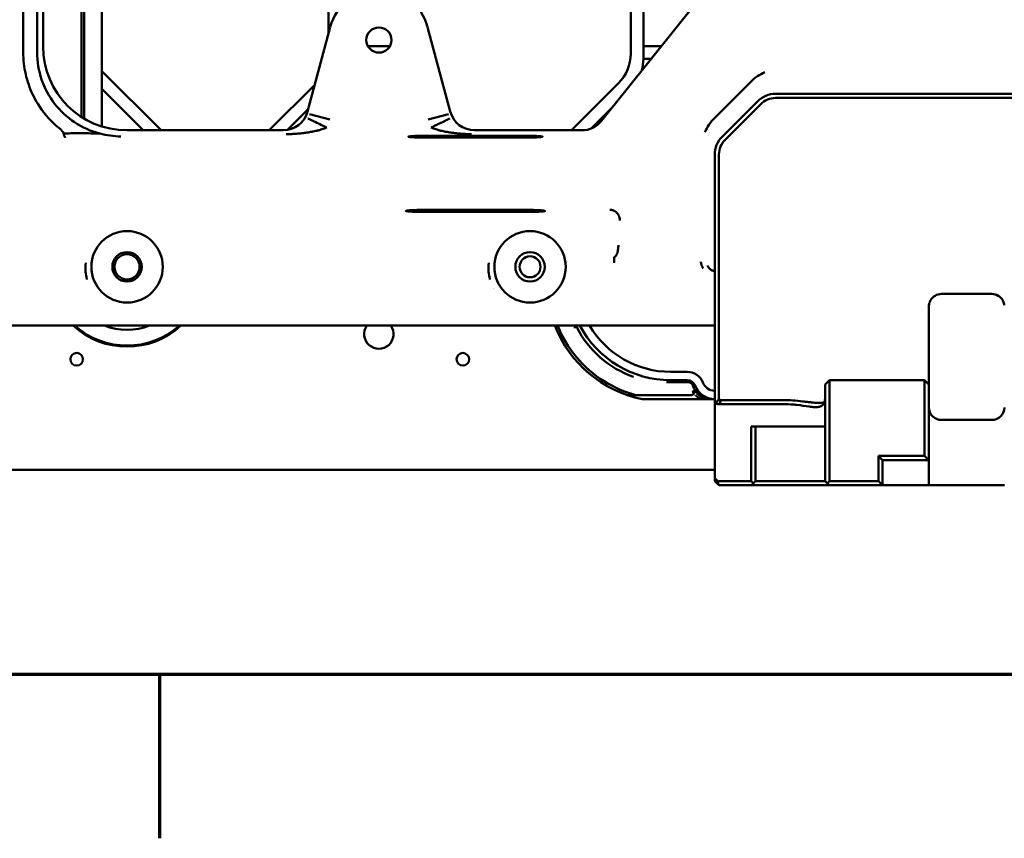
# Model space of a CAD drawing. Header units: millimetres. Extents: x 0 to 14369, y -869 to 2970.
# Tile 19 of 256: x 667 to 901, y 61 to 256. Entities that reach past the tile are written whole.
import ezdxf

# ---------------------------------------------------------------- set-up
doc = ezdxf.new("R2010")
doc.units = ezdxf.units.MM
doc.header["$LTSCALE"] = 10
doc.layers.get('0').update_dxf_attribs({"lineweight": 25})
doc.layers.add('Rahmen (ISO)', color=7, linetype='Continuous', lineweight=70)
doc.layers.add('Sichtbar (ISO)', color=7, linetype='Continuous', lineweight=50)

# ---------------------------------------------------------------- blocks, each defined once
blk = doc.blocks.new('Ränder Vorgaberahmen')
at = {"layer": 'Rahmen (ISO)'}
blk.add_line((70, 10), (70, 6.1), dxfattribs=at)
at = {"layer": 'Rahmen (ISO)', "flags": 128}
blk.add_lwpolyline([(10, 10), (10, 287), (410, 287), (410, 10), (10, 10)], dxfattribs=at)

msp = doc.modelspace()

# ---------------------------------------------------------------- linework, layer by layer
at = {"layer": 'Sichtbar (ISO)'}
for p, q in [((681.383, 232.759), (681.383, 482.426)), ((682.035, 482.172), (682.035, 232.356)), ((682.035, 232.356), (682.035, 482.172)), ((686.235, 230.488), (686.235, 481.182)), ((686.235, 481.182), (686.235, 230.488)), ((667.492, 248.133), (667.492, 342.538)), ((670.819, 248.133), (670.819, 342.538)), ((672.235, 336.897), (672.235, 249.549)), ((740.235, 308.307), (740.235, 252.65)), ((740.235, 252.65), (740.235, 308.307)), ((812.235, 308.307), (812.235, 247.834)), ((812.235, 308.307), (812.235, 247.834)), ((815.235, 246.591), (815.235, 306.55)), ((815.235, 306.55), (815.235, 246.591)), ((828.436, 260.822), (805.238, 231.825)), ((740.643, 254.176), (735.242, 234.017)), ((769.227, 234.017), (763.826, 254.176)), ((754.845, 249.591), (749.625, 249.591)), ((749.625, 249.591), (754.845, 249.591)), ((819.451, 249.591), (815.235, 249.591)), ((815.235, 249.591), (819.451, 249.591)), ((815.235, 246.591), (817.051, 246.591)), ((817.051, 246.591), (815.235, 246.591)), ((700.35, 229.576), (686.235, 243.692)), ((686.235, 243.692), (700.35, 229.576)), ((686.235, 239.449), (696.108, 229.576)), ((696.108, 229.576), (686.235, 239.449)), ((736.956, 240.413), (726.119, 229.576)), ((726.119, 229.576), (736.956, 240.413)), ((809.306, 240.763), (798.119, 229.576)), ((809.306, 240.763), (798.119, 229.576)), ((832.067, 232.367), (840.931, 241.231)), ((836.813, 237.113), (836.813, 237.113)), ((836.813, 237.113), (836.813, 237.113)), ((937.749, 238.271), (846.72, 238.271)), ((937.749, 237.271), (846.72, 237.271)), ((730.444, 229.658), (735.403, 234.617)), ((735.403, 234.617), (730.444, 229.658)), ((802.793, 230.008), (807.749, 234.964)), ((807.749, 234.964), (802.793, 230.008)), ((842.477, 236.513), (833.992, 228.028)), ((834.692, 234.992), (834.692, 234.992)), ((834.692, 234.992), (834.692, 234.992)), ((834.699, 227.321), (843.184, 235.806)), ((740.518, 232.134), (735.695, 233.427)), ((763.951, 232.134), (768.774, 233.427)), ((765.212, 232.472), (765.212, 232.472)), ((765.212, 232.472), (765.212, 232.472)), ((768.894, 233.032), (768.893, 233.034)), ((768.894, 233.032), (768.893, 233.034)), ((729.454, 229.576), (692.207, 229.576)), ((763.235, 228.266), (787.235, 228.266)), ((787.235, 227.847), (763.235, 227.847)), ((800.56, 229.576), (775.015, 229.576)), ((832.235, 223.785), (832.235, 189.094)), ((833.235, 223.785), (833.235, 189.094)), ((787.235, 210.628), (763.235, 210.628)), ((763.235, 210.146), (787.235, 210.146)), ((808.286, 198.006), (808.286, 199.42)), ((797.235, 198.298), (797.235, 198.284)), ((779.558, 191.871), (779.559, 191.871)), ((779.559, 191.871), (779.558, 191.871)), ((779.588, 191.819), (779.587, 191.819)), ((898.235, 190.603), (886.235, 190.603)), ((832.235, 188.52), (832.235, 189.094)), ((832.235, 188.52), (832.235, 186.982)), ((833.235, 187.946), (833.235, 189.094)), ((833.235, 187.946), (833.235, 186.408)), ((832.235, 186.982), (832.235, 185.261)), ((833.235, 186.408), (833.235, 185.261)), ((883.235, 186.408), (883.235, 187.603)), ((883.235, 185.261), (883.235, 186.408)), ((452.235, 183.071), (832.235, 183.071)), ((832.235, 185.261), (832.235, 175.07)), ((833.235, 185.261), (833.235, 175.07)), ((883.235, 185.261), (883.235, 175.07)), ((798.681, 182.671), (799.353, 182.671)), ((799.353, 182.671), (798.681, 182.671)), ((832.235, 175.07), (832.235, 164.491)), ((833.235, 175.07), (833.235, 165.481)), ((883.235, 169.071), (883.235, 175.07)), ((821.735, 172.071), (825.696, 172.071)), ((826.05, 169.571), (820.735, 169.571)), ((820.735, 169.571), (826.05, 169.571)), ((821.735, 170.071), (825.696, 170.071)), ((858.535, 169.071), (859.535, 170.071)), ((858.535, 168.778), (858.535, 169.071)), ((859.535, 170.071), (882.235, 170.071)), ((859.535, 169.485), (859.535, 170.071)), ((859.535, 158.656), (859.535, 169.485)), ((882.235, 170.071), (883.235, 169.071)), ((882.235, 170.071), (882.235, 169.485)), ((882.235, 169.485), (882.235, 158.656)), ((883.235, 169.071), (883.235, 168.778)), ((858.535, 168.778), (858.535, 157.949)), ((883.235, 157.949), (883.235, 168.778)), ((811.47, 166.513), (813.611, 166.513)), ((813.611, 166.513), (811.47, 166.513)), ((813.611, 166.513), (826.499, 166.513)), ((826.499, 166.513), (813.611, 166.513)), ((814.907, 165.571), (832.235, 165.571)), ((832.235, 146.529), (832.235, 164.491)), ((848.535, 164.395), (833.483, 164.395)), ((848.535, 165.331), (833.648, 165.331)), ((898.235, 160.603), (886.235, 160.603)), ((840.935, 146.071), (840.935, 159.071)), ((840.935, 159.071), (848.535, 159.071)), ((841.935, 146.071), (841.935, 159.071)), ((848.535, 159.071), (858.535, 159.071)), ((858.535, 157.242), (858.535, 157.949)), ((858.535, 146.071), (858.535, 157.242)), ((859.535, 157.242), (859.535, 158.656)), ((859.535, 146.071), (859.535, 157.242)), ((882.235, 158.656), (882.235, 157.242)), ((882.235, 157.242), (882.235, 152.071)), ((883.235, 157.949), (883.235, 157.242)), ((883.235, 157.242), (883.235, 151.071)), ((871.235, 152.071), (882.235, 152.071)), ((872.235, 151.071), (871.235, 152.071)), ((871.235, 146.071), (871.235, 152.071)), ((872.235, 151.071), (883.235, 151.071)), ((872.235, 145.071), (872.235, 151.071)), ((882.235, 152.071), (883.235, 151.071)), ((883.235, 151.071), (883.235, 145.071)), ((832.235, 148.771), (639.635, 148.771)), ((832.235, 146.319), (832.235, 146.529)), ((833.059, 145.953), (832.41, 146.602)), ((832.41, 145.895), (833.059, 145.246)), ((833.088, 145.219), (833.088, 145.922)), ((833.483, 146.071), (840.935, 146.071)), ((840.935, 146.071), (841.435, 145.571)), ((841.435, 145.571), (840.935, 145.071)), ((841.435, 145.571), (841.935, 146.071)), ((841.935, 146.071), (858.535, 146.071)), ((858.535, 146.071), (859.035, 145.571)), ((859.535, 146.071), (859.035, 145.571)), ((859.535, 145.071), (859.035, 145.571)), ((871.235, 146.071), (859.535, 146.071)), ((872.235, 145.071), (871.235, 146.071)), ((833.483, 145.071), (840.935, 145.071)), ((840.935, 145.071), (859.535, 145.071)), ((872.235, 145.071), (859.535, 145.071)), ((883.235, 145.071), (872.235, 145.071)), ((901.235, 145.071), (883.235, 145.071))]:
    msp.add_line(p, q, dxfattribs=at)
for centre, radius in [((752.235, 251.071), 3), ((692.235, 197.071), 8.5), ((788.235, 197.071), 8.5), ((692.235, 197.071), 3.5), ((692.235, 197.071), 3), ((788.235, 197.071), 3.5), ((788.235, 197.071), 2.5), ((680.235, 175.071), 1.5), ((772.235, 175.071), 1.5)]:
    msp.add_circle(centre, radius, dxfattribs=at)
for centre, radius, start, end in [((752.235, 251.071), 12, 15, 165), ((802.235, 247.834), 10, 315, 0), ((802.235, 247.834), 10, 315, 0), ((805.235, 246.591), 10, 344.01235, 0), ((805.235, 246.591), 10, 344.01235, 0), ((846.72, 232.271), 6, 90, 135), ((846.72, 232.271), 5, 90, 135), ((832.235, 223.571), 5, 107.26038, 107.26216), ((832.235, 223.57), 5.5, 103.11861, 103.12075), ((832.235, 223.57), 5.5, 103.11861, 103.12075), ((838.235, 223.785), 6, 135, 180), ((838.235, 223.785), 5, 135, 180), ((788.235, 197.071), 9, 171.2574, 171.29795), ((788.235, 197.071), 9, 171.2574, 171.29795), ((788.235, 197.071), 9, 8.70636, 8.74432), ((788.235, 197.071), 9, 8.70636, 8.74432), ((886.235, 187.603), 3, 90, 150.20423), ((898.235, 187.603), 3, 29.79577, 90), ((692.235, 197.071), 19, 227.4631, 312.5369), ((692.235, 197.071), 18.76, 228.26818, 311.73182), ((692.235, 197.071), 18.76, 228.26818, 311.73182), ((692.235, 197.071), 15, 248.96053, 291.03947), ((692.235, 197.071), 15, 248.96053, 291.03947), ((752.235, 181.071), 3.5, 145.1501, 34.8499), ((752.235, 181.071), 3.5, 145.1501, 34.8499), ((820.735, 193.571), 28.6, 201.5389, 258.24311), ((820.735, 193.571), 28, 202.02431, 238.00292), ((820.735, 193.571), 28, 202.02431, 238.00292), ((820.735, 193.571), 24, 205.94448, 207.01133), ((820.735, 193.571), 24, 205.94448, 207.01133), ((821.735, 194.571), 24.5, 207.99456, 270), ((821.735, 194.571), 22.5, 210.73787, 270), ((820.735, 193.571), 24, 207.01133, 250.8397), ((820.735, 193.571), 24, 207.01133, 250.83333), ((825.696, 168.071), 4, 20.92484, 90), ((812.661, 170.333), 0.6, 70.66761, 70.8397), ((825.696, 168.071), 2, 20.92484, 90), ((832.235, 170.571), 3, 200.92483, 270), ((832.235, 170.571), 5, 200.92483, 270), ((813.611, 167.113), 0.6, 254.93145, 270), ((813.611, 167.113), 0.6, 254.93145, 270), ((886.235, 163.603), 3, 180, 270), ((898.235, 163.603), 3, 270, 0), ((832.835, 146.319), 0.6, 180, 225), ((833.483, 145.471), 0.6, 90, 131.16968), ((833.483, 145.671), 0.6, 225, 228.83032), ((833.483, 145.671), 0.6, 228.83032, 270)]:
    msp.add_arc(centre, radius, start, end, dxfattribs=at)
for centre, major_axis, ratio, start_param, end_param in [((692.262, 249.603), (14.181, 14.181), 0.9972647, 2.357564, 3.9256213), ((729.442, 235.584), (-3.661, 4.77), 0.9978252, 2.4881454, 3.79504), ((775.028, 235.584), (-3.661, -4.77), 0.9978252, 5.629738, 6.9366326), ((800.551, 235.584), (2.604, -5.417), 0.9983138, 5.8359553, 6.7305544), ((763.235, 228.056), (4, 0), 0.0524078, 1.5707963, 4.712389), ((787.235, 228.056), (-4, 0), 0.0524078, 1.5707963, 4.712389), ((887.697, 187.603), (-4.462, 0), 0.8191508, 6.1890289, 6.2831595), ((818.297, 187.973), (22.736, -9.899), 0.8829425, 4.5453289, 4.8792824), ((832.101, 170.514), (2.118, -4.997), 0.9866707, 4.6230772, 4.8024888), ((832.1, 170.514), (-2.116, 4.997), 0.9866311, 1.4817842, 1.6612031), ((832.234, 170.57), (4.913, -2.473), 0.9999733, 4.0983927, 4.749056), ((832.234, 170.57), (4.904, -2.491), 0.999974, 4.1020103, 4.7526732), ((824.035, 155.898), (-19.373, -19.399), 0.0109727, 4.206652, 4.2644291), ((832.835, 165.105), (-0.598, -0.618), 0.0706604, 6.2103314, 6.9959453), ((833.483, 165.261), (0, -0.866), 0.6932373, 6.1099266, 6.2832209), ((832.835, 145.329), (-0.554, 1.338), 0.1715729, 5.8903502, 6.6758847), ((832.835, 145.329), (-0.554, 1.338), 0.1715729, 0.3926994, 0.5552706), ((832.831, 146.319), (-0.04, -0.597), 0.9970705, 4.6170661, 4.7801146), ((833.483, 144.681), (-0.554, 1.338), 0.1715729, 5.8236346, 5.8904776)]:
    msp.add_ellipse(centre, major_axis=major_axis, ratio=ratio, start_param=start_param, end_param=end_param, dxfattribs=at)
for points, knots in [([(676.275, 229.902), (673.546, 232.167), (672.008, 234.212), (670.575, 236.511), (670.156, 237.276), (669.035, 239.62), (668.471, 241.246), (667.899, 243.782), (667.755, 244.631), (667.557, 246.369), (667.504, 247.25), (667.492, 248.133)], [-0.92909592, -0.92909592, -0.92909592, -0.92909592, -0.65282672, -0.65282672, -0.52336818, -0.52336818, -0.26241767, -0.26241767, -0.13246519, -0.13246519, -0.00000989, -0.00000989, -0.00000989, -0.00000989]), ([(670.819, 248.133), (670.818, 245.931), (671.179, 243.744), (672.601, 239.583), (673.647, 237.639), (676.321, 234.181), (677.926, 232.689), (681.588, 230.26), (683.626, 229.353), (685.77, 228.799)], [0.000001, 0.000001, 0.000001, 0.000001, 0.3303447, 0.3303447, 0.6594455, 0.6594455, 0.9861261, 0.9861261, 1.3184516, 1.3184516, 1.3184516, 1.3184516]), ([(844.17, 243.397), (844.162, 243.394), (844.153, 243.39), (843.556, 243.14), (842.985, 242.834), (841.755, 242.011), (841.252, 241.552), (840.931, 241.231)], [-0.1218813, -0.1218813, -0.1218813, -0.1218813, -0.1211413, -0.1211413, -0.06799193, -0.06799193, -0.00000866, -0.00000866, -0.00000866, -0.00000866]), ([(735.319, 232.4), (735.323, 232.398), (735.329, 232.396), (735.336, 232.392), (735.36, 232.381), (735.4, 232.362), (735.456, 232.335), (735.524, 232.303), (735.616, 232.259), (735.728, 232.205), (735.986, 232.082), (736.346, 231.908), (736.779, 231.702), (736.878, 231.655), (736.98, 231.606), (737.087, 231.556), (737.536, 231.344), (738.047, 231.106), (738.587, 230.837), (738.651, 230.805), (738.715, 230.773), (738.779, 230.74), (738.98, 230.638), (739.184, 230.532), (739.395, 230.439), (739.414, 230.43), (739.433, 230.422), (739.452, 230.414), (739.527, 230.382), (739.603, 230.351), (739.674, 230.307), (739.684, 230.3), (739.694, 230.294), (739.704, 230.287), (739.726, 230.274), (739.748, 230.261), (739.773, 230.257), (739.79, 230.253), (739.808, 230.254), (739.826, 230.256)], [0, 0, 0, 0, 0.0311975, 0.0311975, 0.0311975, 0.12412056, 0.12412056, 0.12412056, 0.23750367, 0.23750367, 0.23750367, 0.49979643, 0.49979643, 0.49979643, 0.55985509, 0.55985509, 0.55985509, 0.81334528, 0.81334528, 0.81334528, 0.84322163, 0.84322163, 0.84322163, 0.93652765, 0.93652765, 0.93652765, 0.94499796, 0.94499796, 0.94499796, 0.97806307, 0.97806307, 0.97806307, 0.98276502, 0.98276502, 0.98276502, 0.99294021, 0.99294021, 0.99294021, 1, 1, 1, 1]), ([(764.643, 230.256), (764.912, 230.383), (765.469, 230.601), (766.268, 231.012), (767.023, 231.376), (767.705, 231.709), (768.288, 231.989), (768.743, 232.207), (769.043, 232.349), (769.134, 232.393), (769.151, 232.4)], [0, 0, 0, 0, 0.1219906, 0.2466229, 0.3725154, 0.4995081, 0.6263286, 0.751786, 0.8759287, 1, 1, 1, 1]), ([(832.067, 232.367), (831.7, 231.999), (831.259, 231.502), (830.466, 230.317), (830.16, 229.746), (829.908, 229.145), (829.904, 229.136), (829.901, 229.128)], [-0.21314841, -0.21314841, -0.21314841, -0.21314841, -0.09652277, -0.09652277, 0, 0, 0.00137096, 0.00137096, 0.00137096, 0.00137096]), ([(677.113, 228.833), (677.086, 228.925), (677.043, 229.018), (676.936, 229.201), (676.873, 229.29), (676.666, 229.546), (676.493, 229.721), (676.275, 229.902)], [0.000001, 0.000001, 0.000001, 0.000001, 0.016914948, 0.016914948, 0.033854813, 0.033854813, 0.067100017, 0.067100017, 0.067100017, 0.067100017]), ([(739.826, 230.256), (739.777, 230.236), (739.729, 230.216), (739.681, 230.196), (739.632, 230.177), (739.584, 230.157), (739.535, 230.138), (739.439, 230.1), (739.342, 230.063), (739.244, 230.027), (739.05, 229.955), (738.855, 229.888), (738.658, 229.825), (738.463, 229.761), (738.266, 229.702), (738.068, 229.647), (737.97, 229.619), (737.871, 229.592), (737.772, 229.566), (737.673, 229.541), (737.574, 229.515), (737.475, 229.491), (737.276, 229.443), (737.077, 229.397), (736.878, 229.355), (736.678, 229.312), (736.478, 229.272), (736.277, 229.234), (736.076, 229.197), (735.875, 229.161), (735.674, 229.127), (735.472, 229.094), (735.27, 229.062), (735.068, 229.032), (734.865, 229.002), (734.662, 228.975), (734.46, 228.949), (734.256, 228.922), (734.053, 228.898), (733.849, 228.876), (733.441, 228.83), (733.032, 228.792), (732.623, 228.761), (732.311, 228.737), (731.998, 228.717), (731.685, 228.702)], [0, 0, 0, 0, 0.01570564, 0.01570564, 0.01570564, 0.03138187, 0.03138187, 0.03138187, 0.06265149, 0.06265149, 0.06265149, 0.12491583, 0.12491583, 0.12491583, 0.18694568, 0.18694568, 0.18694568, 0.21791742, 0.21791742, 0.21791742, 0.24887889, 0.24887889, 0.24887889, 0.31081615, 0.31081615, 0.31081615, 0.37283504, 0.37283504, 0.37283504, 0.43498362, 0.43498362, 0.43498362, 0.49728861, 0.49728861, 0.49728861, 0.5597599, 0.5597599, 0.5597599, 0.62239352, 0.62239352, 0.62239352, 0.74806732, 0.74806732, 0.74806732, 0.84410261, 0.84410261, 0.84410261, 0.84410261]), ([(773.17, 228.685), (773.139, 228.686), (773.108, 228.687), (773.077, 228.689), (772.666, 228.706), (772.256, 228.73), (771.846, 228.761), (771.437, 228.792), (771.028, 228.83), (770.62, 228.875), (770.416, 228.898), (770.213, 228.922), (770.009, 228.949), (769.807, 228.975), (769.604, 229.003), (769.401, 229.032), (769.199, 229.062), (768.997, 229.093), (768.795, 229.126), (768.594, 229.159), (768.393, 229.195), (768.192, 229.233), (767.991, 229.27), (767.791, 229.31), (767.591, 229.353), (767.392, 229.396), (767.193, 229.442), (766.994, 229.49), (766.895, 229.514), (766.796, 229.539), (766.697, 229.565), (766.598, 229.591), (766.499, 229.618), (766.401, 229.646), (766.203, 229.701), (766.006, 229.76), (765.811, 229.823), (765.614, 229.887), (765.419, 229.954), (765.225, 230.026), (765.127, 230.062), (765.03, 230.1), (764.934, 230.138), (764.885, 230.157), (764.837, 230.176), (764.788, 230.196), (764.74, 230.216), (764.692, 230.236), (764.643, 230.256)], [0.11645428, 0.11645428, 0.11645428, 0.11645428, 0.12594812, 0.12594812, 0.12594812, 0.25194692, 0.25194692, 0.25194692, 0.37762049, 0.37762049, 0.37762049, 0.44025251, 0.44025251, 0.44025251, 0.50272142, 0.50272142, 0.50272142, 0.56502344, 0.56502344, 0.56502344, 0.6271687, 0.6271687, 0.6271687, 0.68918422, 0.68918422, 0.68918422, 0.7511184, 0.7511184, 0.7511184, 0.78207856, 0.78207856, 0.78207856, 0.81304934, 0.81304934, 0.81304934, 0.87507837, 0.87507837, 0.87507837, 0.93734407, 0.93734407, 0.93734407, 0.96861549, 0.96861549, 0.96861549, 0.98429293, 0.98429293, 0.98429293, 1, 1, 1, 1]), ([(677.113, 228.833), (678.096, 228.829), (679.583, 228.896), (682.904, 228.879), (684.458, 228.833), (685.724, 228.8), (685.747, 228.799), (685.77, 228.799)], [0.000001, 0.000001, 0.000001, 0.000001, 0.16515298, 0.16515298, 0.31526423, 0.31526423, 0.31806407, 0.31806407, 0.31806407, 0.31806407]), ([(677.522, 227.904), (677.521, 227.905), (677.521, 227.905), (677.479, 227.914), (677.438, 227.941), (677.359, 228.031), (677.321, 228.093), (677.253, 228.252), (677.223, 228.349), (677.165, 228.572), (677.138, 228.697), (677.113, 228.833)], [-0.000480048, -0.000480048, -0.000480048, -0.000480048, 0, 0, 0.024202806, 0.024202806, 0.048386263, 0.048386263, 0.072779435, 0.072779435, 0.097078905, 0.097078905, 0.097078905, 0.097078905]), ([(685.77, 228.799), (686.596, 228.585), (687.442, 228.419), (689.098, 228.194), (689.914, 228.132), (690.729, 228.118), (690.739, 228.118), (690.749, 228.117)], [0.000001, 0.000001, 0.000001, 0.000001, 0.12801424, 0.12801424, 0.25591002, 0.25591002, 0.25747649, 0.25747649, 0.25747649, 0.25747649]), ([(731.685, 228.702), (731.587, 228.697), (731.49, 228.692), (731.392, 228.688), (731.186, 228.68), (730.981, 228.673), (730.775, 228.668), (730.727, 228.667), (730.679, 228.666), (730.631, 228.665)], [0.84410261, 0.84410261, 0.84410261, 0.84410261, 0.87406157, 0.87406157, 0.87406157, 0.93706495, 0.93706495, 0.93706495, 0.95174105, 0.95174105, 0.95174105, 0.95174105]), ([(735.693, 229.13), (735.886, 229.164), (736.08, 229.199), (736.343, 229.249), (736.414, 229.263), (736.537, 229.288), (736.592, 229.299), (736.644, 229.31), (736.646, 229.311), (736.647, 229.311), (736.647, 229.311), (736.647, 229.311), (736.646, 229.311), (736.644, 229.31), (736.642, 229.31), (736.583, 229.297), (736.525, 229.285), (736.402, 229.26), (736.336, 229.246), (736.27, 229.233)], [0.282588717, 0.282588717, 0.282588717, 0.282588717, 0.312493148, 0.312493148, 0.323439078, 0.323439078, 0.33165138, 0.33165138, 0.331927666, 0.331927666, 0.331945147, 0.331945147, 0.332010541, 0.332010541, 0.332290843, 0.332290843, 0.341135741, 0.341135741, 0.351324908, 0.351324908, 0.351324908, 0.351324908]), ([(774.311, 228.658), (774.105, 228.66), (773.899, 228.663), (773.694, 228.668), (773.519, 228.672), (773.344, 228.678), (773.17, 228.685)], [0.00000022, 0.00000022, 0.00000022, 0.00000022, 0.06294052, 0.06294052, 0.06294052, 0.11645428, 0.11645428, 0.11645428, 0.11645428]), ([(763.235, 210.628), (762.917, 210.628), (762.599, 210.626), (761.977, 210.619), (761.674, 210.614), (760.835, 210.595), (760.34, 210.577), (759.509, 210.531), (759.181, 210.505), (758.739, 210.447), (758.628, 210.415), (758.641, 210.353), (758.764, 210.322), (759.23, 210.264), (759.568, 210.238), (760.415, 210.194), (760.917, 210.176), (762.028, 210.152), (762.629, 210.146), (763.235, 210.146)], [0.000001, 0.000001, 0.000001, 0.000001, 0.04765274, 0.04765274, 0.09524504, 0.09524504, 0.18461269, 0.18461269, 0.27400573, 0.27400573, 0.363371, 0.363371, 0.45268024, 0.45268024, 0.54187313, 0.54187313, 0.63090091, 0.63090091, 0.72123579, 0.72123579, 0.72123579, 0.72123579]), ([(787.235, 210.146), (787.552, 210.146), (787.87, 210.147), (788.492, 210.154), (788.795, 210.159), (789.634, 210.179), (790.13, 210.197), (790.96, 210.242), (791.288, 210.268), (791.73, 210.327), (791.841, 210.358), (791.828, 210.42), (791.705, 210.452), (791.24, 210.509), (790.901, 210.536), (790.054, 210.58), (789.552, 210.597), (788.442, 210.621), (787.84, 210.628), (787.235, 210.628)], [0.000001, 0.000001, 0.000001, 0.000001, 0.04765274, 0.04765274, 0.09524504, 0.09524504, 0.18461269, 0.18461269, 0.27400573, 0.27400573, 0.363371, 0.363371, 0.45268024, 0.45268024, 0.54187313, 0.54187313, 0.63090091, 0.63090091, 0.72123579, 0.72123579, 0.72123579, 0.72123579]), ([(809.588, 208.071), (809.591, 208.104), (809.594, 208.137), (809.596, 208.17), (809.598, 208.205), (809.599, 208.239), (809.599, 208.274), (809.599, 208.345), (809.595, 208.417), (809.587, 208.489), (809.573, 208.637), (809.544, 208.786), (809.502, 208.936), (809.461, 209.08), (809.408, 209.224), (809.339, 209.365), (809.308, 209.429), (809.273, 209.493), (809.234, 209.556), (809.199, 209.614), (809.162, 209.671), (809.121, 209.727), (809.085, 209.778), (809.046, 209.828), (809.003, 209.878), (808.963, 209.925), (808.92, 209.971), (808.871, 210.016), (808.823, 210.061), (808.771, 210.105), (808.714, 210.149), (808.684, 210.171), (808.654, 210.194), (808.622, 210.216), (808.589, 210.239), (808.554, 210.262), (808.519, 210.285), (808.481, 210.309), (808.443, 210.332), (808.403, 210.355), (808.361, 210.378), (808.318, 210.401), (808.274, 210.423), (808.181, 210.468), (808.083, 210.509), (807.976, 210.545), (807.868, 210.581), (807.752, 210.611), (807.63, 210.632), (807.503, 210.653), (807.368, 210.665), (807.235, 210.665)], [0.00000064, 0.00000064, 0.00000064, 0.00000064, 0.03392763, 0.03392763, 0.03392763, 0.06871968, 0.06871968, 0.06871968, 0.14027454, 0.14027454, 0.14027454, 0.28660132, 0.28660132, 0.28660132, 0.42771911, 0.42771911, 0.42771911, 0.49262677, 0.49262677, 0.49262677, 0.55181606, 0.55181606, 0.55181606, 0.60467292, 0.60467292, 0.60467292, 0.65375132, 0.65375132, 0.65375132, 0.70256328, 0.70256328, 0.70256328, 0.72802476, 0.72802476, 0.72802476, 0.75480045, 0.75480045, 0.75480045, 0.78316726, 0.78316726, 0.78316726, 0.8127599, 0.8127599, 0.8127599, 0.87383049, 0.87383049, 0.87383049, 0.93589277, 0.93589277, 0.93589277, 0.99999844, 0.99999844, 0.99999844, 0.99999844]), ([(808.652, 199.619), (808.695, 199.667), (808.75, 199.747), (808.801, 199.841), (808.827, 199.894), (808.846, 199.933), (808.864, 199.971), (808.886, 200.019), (808.912, 200.078), (808.94, 200.145), (808.974, 200.234), (809.012, 200.347), (809.054, 200.496), (809.096, 200.671), (809.149, 200.933), (809.198, 201.229), (809.237, 201.544), (809.266, 201.845), (809.28, 202.087), (809.284, 202.244), (809.284, 202.263)], [0.125, 0.125, 0.125, 0.125, 0.1875, 0.21875, 0.234375, 0.25, 0.265625, 0.28125, 0.3125, 0.34375, 0.375, 0.4375, 0.5, 0.5625, 0.625, 0.75, 0.8125, 0.875, 0.984375, 1, 1, 1, 1]), ([(808.286, 199.42), (808.296, 199.422), (808.316, 199.425), (808.354, 199.434), (808.4, 199.448), (808.451, 199.468), (808.513, 199.5), (808.583, 199.549), (808.63, 199.595), (808.652, 199.619)], [0, 0, 0, 0, 0.0078125, 0.015625, 0.03125, 0.046875, 0.0625, 0.09375, 0.125, 0.125, 0.125, 0.125]), ([(682.391, 198.006), (682.335, 197.3), (682.327, 196.626), (682.368, 195.983), (682.37, 195.955), (682.372, 195.927), (682.374, 195.899), (682.417, 195.287), (682.507, 194.704), (682.643, 194.152), (682.654, 194.111), (682.664, 194.069), (682.675, 194.028)], [0, 0, 0, 0, 0.05, 0.05, 0.05, 0.05215946, 0.05215946, 0.05215946, 0.1, 0.1, 0.1, 0.10359932, 0.10359932, 0.10359932, 0.10359932]), ([(778.391, 198.006), (778.335, 197.3), (778.327, 196.626), (778.368, 195.983), (778.37, 195.955), (778.372, 195.927), (778.374, 195.899), (778.417, 195.287), (778.507, 194.704), (778.643, 194.152), (778.654, 194.111), (778.664, 194.069), (778.675, 194.028)], [0, 0, 0, 0, 0.05, 0.05, 0.05, 0.05215946, 0.05215946, 0.05215946, 0.1, 0.1, 0.1, 0.10359932, 0.10359932, 0.10359932, 0.10359932]), ([(829.465, 196.697), (829.365, 196.859), (829.235, 197.113), (829.103, 197.464), (829.024, 197.732), (828.976, 197.957), (828.95, 198.137), (828.941, 198.228), (828.937, 198.273)], [0.62519042, 0.62519042, 0.62519042, 0.62519042, 0.75, 0.8125, 0.875, 0.9375, 0.96875, 1, 1, 1, 1]), ([(830.533, 197.369), (830.568, 197.296), (830.64, 197.153), (830.761, 196.947), (830.933, 196.699), (831.118, 196.497), (831.276, 196.378), (831.315, 196.351)], [0.4757861, 0.4757861, 0.4757861, 0.4757861, 0.53857161, 0.59903988, 0.65709105, 0.76594414, 0.79977921, 0.79977921, 0.79977921, 0.79977921]), ([(831.315, 196.351), (831.336, 196.337), (831.423, 196.281), (831.593, 196.197), (831.8, 196.137), (831.959, 196.109), (832.056, 196.096), (832.107, 196.091), (832.132, 196.089)], [0.79977921, 0.79977921, 0.79977921, 0.79977921, 0.81842351, 0.87336687, 0.93338303, 0.96581117, 0.98268504, 1, 1, 1, 1]), ([(883.254, 187.946), (883.271, 188.09), (883.3, 188.244), (883.392, 188.581), (883.47, 188.788), (883.591, 189.022), (883.611, 189.058), (883.631, 189.094)], [-0.219957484, -0.219957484, -0.219957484, -0.219957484, -0.195360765, -0.195360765, -0.164265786, -0.164265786, -0.158492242, -0.158492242, -0.158492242, -0.158492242]), ([(900.838, 189.094), (900.858, 189.058), (900.878, 189.022), (900.999, 188.788), (901.077, 188.581), (901.169, 188.244), (901.198, 188.09), (901.215, 187.946)], [0.158492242, 0.158492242, 0.158492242, 0.158492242, 0.164265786, 0.164265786, 0.195360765, 0.195360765, 0.219957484, 0.219957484, 0.219957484, 0.219957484]), ([(826.499, 166.513), (826.661, 166.513), (826.826, 166.554), (826.972, 166.635), (827.118, 166.717), (827.246, 166.838), (827.337, 166.983), (827.428, 167.128), (827.484, 167.298), (827.494, 167.473), (827.504, 167.647), (827.465, 167.826), (827.381, 167.983)], [0, 0, 0, 0, 0.25, 0.25, 0.25, 0.5, 0.5, 0.5, 0.75, 0.75, 0.75, 1, 1, 1, 1]), ([(827.381, 167.983), (827.462, 167.831), (827.503, 167.655), (827.495, 167.481), (827.486, 167.308), (827.431, 167.136), (827.34, 166.988), (827.248, 166.841), (827.119, 166.717), (826.972, 166.635), (826.824, 166.553), (826.659, 166.513), (826.499, 166.513)], [0, 0, 0, 0, 0.25, 0.25, 0.25, 0.5, 0.5, 0.5, 0.75, 0.75, 0.75, 1, 1, 1, 1]), ([(827.381, 167.983), (827.432, 167.888), (827.416, 167.722), (827.31, 167.578), (827.204, 167.433), (827.008, 167.31), (826.855, 167.269)], [0, 0, 0, 0, 0.5, 0.5, 0.5, 1, 1, 1, 1]), ([(826.855, 167.269), (826.966, 167.3), (827.09, 167.365), (827.184, 167.444), (827.204, 167.46), (827.222, 167.477), (827.24, 167.495)], [0, 0, 0, 0, 0.33333333, 0.33333333, 0.33333333, 0.40357873, 0.40357873, 0.40357873, 0.40357873]), ([(827.364, 167.664), (827.371, 167.678), (827.377, 167.692), (827.383, 167.707), (827.421, 167.804), (827.42, 167.91), (827.381, 167.983)], [0.61686381, 0.61686381, 0.61686381, 0.61686381, 0.66666667, 0.66666667, 0.66666667, 1, 1, 1, 1]), ([(827.645, 166.581), (827.793, 166.418), (827.941, 166.265), (828.089, 166.121), (828.233, 165.981), (828.377, 165.85), (828.52, 165.729), (828.585, 165.674), (828.65, 165.621), (828.714, 165.571)], [0.00000006, 0.00000006, 0.00000006, 0.00000006, 0.09958407, 0.09958407, 0.09958407, 0.19664794, 0.19664794, 0.19664794, 0.24042052, 0.24042052, 0.24042052, 0.24042052]), ([(828.728, 165.571), (828.662, 165.623), (828.596, 165.678), (828.529, 165.735), (828.387, 165.856), (828.243, 165.986), (828.097, 166.126), (827.948, 166.268), (827.797, 166.42), (827.645, 166.581)], [0.77146039, 0.77146039, 0.77146039, 0.77146039, 0.81466182, 0.81466182, 0.81466182, 0.90645206, 0.90645206, 0.90645206, 0.99999996, 0.99999996, 0.99999996, 0.99999996]), ([(833.234, 165.481), (833.097, 165.336), (832.96, 165.191), (832.686, 164.9), (832.548, 164.755), (832.41, 164.61)], [-0.060839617, -0.060839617, -0.060839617, -0.060839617, -0.030431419, -0.030431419, -0.000019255, -0.000019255, -0.000019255, -0.000019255]), ([(832.41, 164.61), (832.518, 164.563), (832.626, 164.519), (832.842, 164.433), (832.95, 164.392), (833.059, 164.352)], [-0.047628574, -0.047628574, -0.047628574, -0.047628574, -0.023823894, -0.023823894, -0.000008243, -0.000008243, -0.000008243, -0.000008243]), ([(833.38, 164.408), (833.349, 164.391), (833.318, 164.377), (833.258, 164.355), (833.23, 164.347), (833.175, 164.338), (833.149, 164.337), (833.101, 164.34), (833.079, 164.345), (833.059, 164.352)], [0.00000083, 0.00000083, 0.00000083, 0.00000083, 0.005257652, 0.005257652, 0.010068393, 0.010068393, 0.014677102, 0.014677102, 0.019103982, 0.019103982, 0.019103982, 0.019103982]), ([(833.648, 165.331), (833.579, 165.355), (833.51, 165.379), (833.372, 165.429), (833.303, 165.455), (833.234, 165.481)], [0.000016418, 0.000016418, 0.000016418, 0.000016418, 0.014513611, 0.014513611, 0.029014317, 0.029014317, 0.029014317, 0.029014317]), ([(833.648, 165.331), (833.61, 165.179), (833.569, 165.028), (833.479, 164.72), (833.431, 164.564), (833.38, 164.408)], [0.000011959, 0.000011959, 0.000011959, 0.000011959, 0.028348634, 0.028348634, 0.057761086, 0.057761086, 0.057761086, 0.057761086]), ([(858.535, 166.074), (858.534, 165.714), (858.508, 165.383), (858.384, 164.829), (858.296, 164.606), (858.089, 164.296), (857.993, 164.188), (857.729, 163.973), (857.55, 163.88), (857.225, 163.774), (857.098, 163.745), (856.676, 163.675), (856.351, 163.662), (855.606, 163.689), (855.181, 163.732), (853.835, 163.901), (852.833, 164.067), (851.492, 164.224), (851.221, 164.253), (850.159, 164.353), (849.352, 164.394), (848.535, 164.395)], [-0.81679442, -0.81679442, -0.81679442, -0.81679442, -0.73289246, -0.73289246, -0.6566693, -0.6566693, -0.60797732, -0.60797732, -0.54186165, -0.54186165, -0.50442557, -0.50442557, -0.42416809, -0.42416809, -0.33676627, -0.33676627, -0.1652464, -0.1652464, -0.12256835, -0.12256835, -0.00001126, -0.00001126, -0.00001126, -0.00001126]), ([(848.535, 165.331), (849.307, 165.332), (850.083, 165.302), (851.634, 165.197), (852.404, 165.118), (853.641, 164.977), (854.122, 164.918), (854.834, 164.834), (855.082, 164.806), (855.591, 164.752), (855.851, 164.728), (856.546, 164.676), (856.955, 164.661), (857.67, 164.691), (857.976, 164.731), (858.289, 164.818), (858.332, 164.832), (858.375, 164.846)], [-0.50645942, -0.50645942, -0.50645942, -0.50645942, -0.43964622, -0.43964622, -0.36958673, -0.36958673, -0.32383318, -0.32383318, -0.29844196, -0.29844196, -0.27032679, -0.27032679, -0.22010232, -0.22010232, -0.17376109, -0.17376109, -0.16598251, -0.16598251, -0.16598251, -0.16598251])]:
    msp.add_open_spline(points, degree=3, knots=knots, dxfattribs=at)
for points in [[(730.631, 228.665), (730.474, 228.661), (730.316, 228.659), (730.159, 228.658)], [(805.898, 169.824), (808.237, 168.363), (810.792, 167.25), (813.455, 166.533)], [(826.05, 169.571), (826.187, 169.571), (826.462, 169.513), (826.806, 169.269), (826.956, 169.019), (827.001, 168.878)]]:
    msp.add_open_spline(points, degree=3, dxfattribs=at)

# ---------------------------------------------------------------- block references
at = {"xscale": 10, "yscale": 10, "zscale": 10}
msp.add_blockref('Ränder Vorgaberahmen', (0, 0), dxfattribs=at)

doc.saveas('drawing.dxf')
